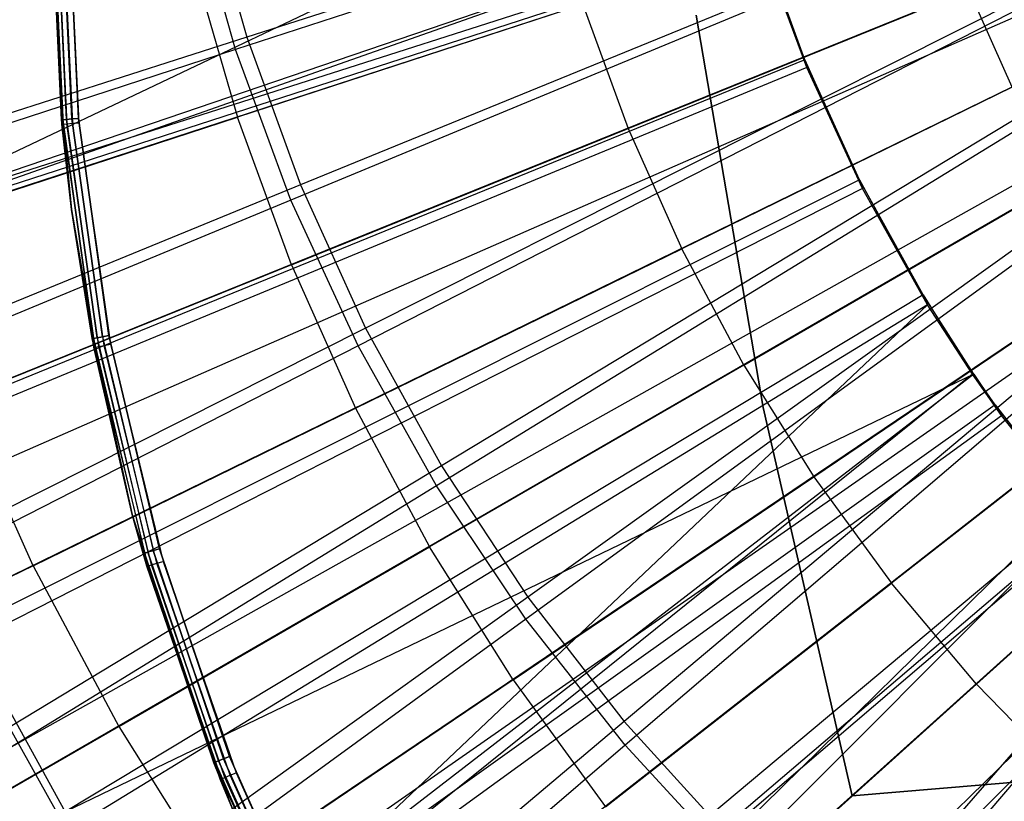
# Model space of a CAD drawing. Extents: x 0.05 to 6.09, y -3 to 3.03.
# Tile 42 of 124: x 2.55 to 2.78, y -0.31 to -0.13. Entities that reach past the tile are written whole.
import ezdxf

# ---------------------------------------------------------------- set-up
doc = ezdxf.new("R2010")
doc.units = 0
doc.header["$MEASUREMENT"] = 0
doc.layers.get('0').update_dxf_attribs({"color": 13, "linetype": 'CONTINUOUS'})

# ---------------------------------------------------------------- blocks, each defined once
blk = doc.blocks.new('PROFILE_SNOW_BALL_PLAFON_P')
at = {"color": 0}
for p, q in [((2.92609, -0.04333, 6.41969), (2.25277, -0.26284, 6.20814)), ((2.92609, -0.04333, 6.41969), (2.25277, -0.26284, 6.20814)), ((2.93039, -0.05507, 6.41966), (2.27402, -0.32091, 6.20799)), ((2.93039, -0.05507, 6.41966), (2.27402, -0.32091, 6.20799)), ((2.93237, -0.05975, 6.41965), (2.2838, -0.34405, 6.20791)), ((2.93237, -0.05975, 6.41965), (2.2838, -0.34405, 6.20791)), ((2.93549, -0.06648, 6.41962), (2.29926, -0.37735, 6.2078)), ((2.93549, -0.06648, 6.41962), (2.29926, -0.37735, 6.2078)), ((2.94022, -0.07548, 6.41959), (2.32263, -0.42182, 6.20763)), ((2.94022, -0.07548, 6.41959), (2.32263, -0.42182, 6.20763)), ((2.94138, -0.07751, 6.41958), (2.32838, -0.43189, 6.20758)), ((2.94138, -0.07751, 6.41958), (2.32838, -0.43189, 6.20758)), ((2.94803, -0.0881, 6.41953), (2.36123, -0.48427, 6.20734)), ((2.94803, -0.0881, 6.41953), (2.36123, -0.48427, 6.20734)), ((2.94958, -0.09036, 6.41952), (2.3689, -0.49542, 6.20728)), ((2.94958, -0.09036, 6.41952), (2.3689, -0.49542, 6.20728)), ((2.95539, -0.09821, 6.41948), (2.39766, -0.53423, 6.20707)), ((2.95539, -0.09821, 6.41948), (2.39766, -0.53423, 6.20707)), ((2.55673, -0.09924, 7.47927), (2.55911, -0.15038, 7.47927)), ((2.5592, -0.15139, 7.54732), (2.55673, -0.09924, 7.54732)), ((2.55673, -0.09924, 6.44299), (2.55911, -0.15038, 6.44299)), ((2.55911, -0.15038, 7.29141), (2.55673, -0.09924, 7.29141)), ((2.5592, -0.15139, 7.54732), (2.55673, -0.09924, 7.54732)), ((2.55673, -0.09924, 6.44299), (2.55911, -0.15038, 6.44299)), ((2.55673, -0.09924, 7.47927), (2.55911, -0.15038, 7.47927)), ((2.55911, -0.15038, 7.29141), (2.55673, -0.09924, 7.29141)), ((2.55702, -0.09924, 7.54882), (2.5595, -0.15137, 7.54882)), ((2.55702, -0.09924, 7.54882), (2.5595, -0.15137, 7.54882)), ((2.55702, -0.09924, 6.44148), (2.5594, -0.15035, 6.44148)), ((2.55702, -0.09924, 6.44148), (2.5594, -0.15035, 6.44148)), ((2.5594, -0.15035, 7.47777), (2.55702, -0.09924, 7.47777)), ((2.5594, -0.15035, 7.47777), (2.55702, -0.09924, 7.47777)), ((2.55702, -0.09924, 7.29292), (2.5594, -0.15035, 7.29292)), ((2.55702, -0.09924, 7.29292), (2.5594, -0.15035, 7.29292)), ((2.55788, -0.09924, 7.5501), (2.56035, -0.15129, 7.5501)), ((2.55788, -0.09924, 7.5501), (2.56035, -0.15129, 7.5501)), ((2.55788, -0.09924, 6.4402), (2.56025, -0.15027, 6.4402)), ((2.55788, -0.09924, 6.4402), (2.56025, -0.15027, 6.4402)), ((2.56025, -0.15027, 7.47649), (2.55788, -0.09924, 7.47649)), ((2.56025, -0.15027, 7.47649), (2.55788, -0.09924, 7.47649)), ((2.55788, -0.09924, 7.2942), (2.56025, -0.15027, 7.2942)), ((2.55788, -0.09924, 7.2942), (2.56025, -0.15027, 7.2942)), ((2.55916, -0.09924, 7.55096), (2.56162, -0.15116, 7.55096)), ((2.55916, -0.09924, 7.55096), (2.56162, -0.15116, 7.55096)), ((2.55916, -0.09924, 6.43935), (2.56153, -0.15015, 6.43935)), ((2.55916, -0.09924, 6.43935), (2.56153, -0.15015, 6.43935)), ((2.56153, -0.15015, 7.47564), (2.55916, -0.09924, 7.47564)), ((2.56153, -0.15015, 7.47564), (2.55916, -0.09924, 7.47564)), ((2.55916, -0.09924, 7.29505), (2.56153, -0.15015, 7.29505)), ((2.55916, -0.09924, 7.29505), (2.56153, -0.15015, 7.29505)), ((2.56303, -0.15001, 6.43905), (2.56066, -0.09924, 6.43905)), ((2.56066, -0.09924, 7.55126), (2.56312, -0.15102, 7.55126)), ((2.56303, -0.15001, 7.47534), (2.56066, -0.09924, 7.47534)), ((2.56066, -0.09924, 7.29535), (2.56303, -0.15001, 7.29535)), ((2.56066, -0.09924, 7.55126), (2.56312, -0.15102, 7.55126)), ((2.56303, -0.15001, 6.43905), (2.56066, -0.09924, 6.43905)), ((2.56303, -0.15001, 7.47534), (2.56066, -0.09924, 7.47534)), ((2.56066, -0.09924, 7.29535), (2.56303, -0.15001, 7.29535)), ((2.96035, -0.10425, 6.41944), (2.42216, -0.56412, 6.20689)), ((2.96035, -0.10425, 6.41944), (2.42216, -0.56412, 6.20689)), ((2.96344, -0.10777, 6.41942), (2.43748, -0.58153, 6.20677)), ((2.96344, -0.10777, 6.41942), (2.43748, -0.58153, 6.20677)), ((2.58977, -0.11476, 6.34504), (2.59987, -0.14975, 6.34496)), ((2.58977, -0.11476, 6.34504), (2.59987, -0.14975, 6.34496)), ((2.69041, -0.15234, 6.36777), (2.76942, -0.12032, 6.38788)), ((2.69041, -0.15234, 6.36777), (2.76942, -0.12032, 6.38788)), ((2.77947, -0.14279, 6.38781), (2.76942, -0.12032, 6.38788)), ((2.77947, -0.14279, 6.38781), (2.76942, -0.12032, 6.38788)), ((2.67991, -0.12365, 6.36785), (2.59987, -0.14975, 6.34496)), ((2.67991, -0.12365, 6.36785), (2.59987, -0.14975, 6.34496)), ((2.67991, -0.12365, 6.36785), (2.69041, -0.15234, 6.36777)), ((2.67991, -0.12365, 6.36785), (2.69041, -0.15234, 6.36777)), ((2.70623, -0.12607, 7.61031), (2.72173, -0.21706, 7.61031)), ((2.72173, -0.21706, 7.68511), (2.70623, -0.12607, 7.68511)), ((2.72173, -0.21706, 7.68511), (2.70623, -0.12607, 7.68511)), ((2.70623, -0.12607, 7.61031), (2.72173, -0.21706, 7.61031)), ((2.77947, -0.14279, 6.38781), (2.70288, -0.18023, 6.36768)), ((2.77947, -0.14279, 6.38781), (2.70288, -0.18023, 6.36768)), ((2.52078, -0.17553, 6.31928), (2.59987, -0.14975, 6.34496)), ((2.52078, -0.17553, 6.31928), (2.59987, -0.14975, 6.34496)), ((2.55911, -0.15038, 6.44299), (2.5594, -0.15035, 6.44148)), ((2.55911, -0.15038, 6.44299), (2.5594, -0.15035, 6.44148)), ((2.55911, -0.15038, 7.47927), (2.5594, -0.15035, 7.47777)), ((2.55911, -0.15038, 7.47927), (2.5594, -0.15035, 7.47777)), ((2.5594, -0.15035, 7.29292), (2.55911, -0.15038, 7.29141)), ((2.5594, -0.15035, 7.29292), (2.55911, -0.15038, 7.29141)), ((2.55911, -0.15038, 7.47927), (2.5592, -0.15139, 7.54732)), ((2.55911, -0.15038, 7.47927), (2.5592, -0.15139, 7.54732)), ((2.55911, -0.15038, 7.47927), (2.56144, -0.17115, 7.47927)), ((2.55911, -0.15038, 6.44299), (2.55911, -0.15038, 7.29141)), ((2.55911, -0.15038, 6.44299), (2.55911, -0.15038, 7.29141)), ((2.55911, -0.15038, 6.44299), (2.56144, -0.17115, 6.44299)), ((2.56144, -0.17115, 7.29141), (2.55911, -0.15038, 7.29141)), ((2.55911, -0.15038, 6.44299), (2.56144, -0.17115, 6.44299)), ((2.55911, -0.15038, 7.47927), (2.56144, -0.17115, 7.47927)), ((2.56144, -0.17115, 7.29141), (2.55911, -0.15038, 7.29141)), ((2.5594, -0.15035, 6.44148), (2.56025, -0.15027, 6.4402)), ((2.5594, -0.15035, 6.44148), (2.56025, -0.15027, 6.4402)), ((2.56025, -0.15027, 7.47649), (2.5594, -0.15035, 7.47777)), ((2.56025, -0.15027, 7.47649), (2.5594, -0.15035, 7.47777)), ((2.56025, -0.15027, 7.2942), (2.5594, -0.15035, 7.29292)), ((2.56025, -0.15027, 7.2942), (2.5594, -0.15035, 7.29292)), ((2.56144, -0.17115, 6.44299), (2.5594, -0.15035, 6.44148)), ((2.5594, -0.15035, 6.44148), (2.56652, -0.20101, 6.44148)), ((2.56144, -0.17115, 6.44299), (2.5594, -0.15035, 6.44148)), ((2.5594, -0.15035, 6.44148), (2.56652, -0.20101, 6.44148)), ((2.5594, -0.15035, 7.47777), (2.56144, -0.17115, 7.47927)), ((2.56652, -0.20101, 7.47777), (2.5594, -0.15035, 7.47777)), ((2.56652, -0.20101, 7.47777), (2.5594, -0.15035, 7.47777)), ((2.5594, -0.15035, 7.47777), (2.56144, -0.17115, 7.47927)), ((2.56144, -0.17115, 7.29141), (2.5594, -0.15035, 7.29292)), ((2.56144, -0.17115, 7.29141), (2.5594, -0.15035, 7.29292)), ((2.56652, -0.20101, 7.29292), (2.5594, -0.15035, 7.29292)), ((2.56652, -0.20101, 7.29292), (2.5594, -0.15035, 7.29292)), ((2.56025, -0.15027, 6.4402), (2.56153, -0.15015, 6.43935)), ((2.56025, -0.15027, 6.4402), (2.56153, -0.15015, 6.43935)), ((2.56153, -0.15015, 7.47564), (2.56025, -0.15027, 7.47649)), ((2.56153, -0.15015, 7.47564), (2.56025, -0.15027, 7.47649)), ((2.56153, -0.15015, 7.29505), (2.56025, -0.15027, 7.2942)), ((2.56153, -0.15015, 7.29505), (2.56025, -0.15027, 7.2942)), ((2.56025, -0.15027, 6.4402), (2.56736, -0.20085, 6.4402)), ((2.56025, -0.15027, 6.4402), (2.56736, -0.20085, 6.4402)), ((2.56736, -0.20086, 7.47649), (2.56025, -0.15027, 7.47649)), ((2.56736, -0.20086, 7.47649), (2.56025, -0.15027, 7.47649)), ((2.56736, -0.20086, 7.2942), (2.56025, -0.15027, 7.2942)), ((2.56736, -0.20086, 7.2942), (2.56025, -0.15027, 7.2942)), ((2.56153, -0.15015, 6.43935), (2.56303, -0.15001, 6.43905)), ((2.56153, -0.15015, 6.43935), (2.56303, -0.15001, 6.43905)), ((2.56303, -0.15001, 7.47534), (2.56153, -0.15015, 7.47564)), ((2.56303, -0.15001, 7.47534), (2.56153, -0.15015, 7.47564)), ((2.56303, -0.15001, 7.29535), (2.56153, -0.15015, 7.29505)), ((2.56303, -0.15001, 7.29535), (2.56153, -0.15015, 7.29505)), ((2.56153, -0.15015, 6.43935), (2.56861, -0.20062, 6.43935)), ((2.56153, -0.15015, 6.43935), (2.56861, -0.20062, 6.43935)), ((2.56861, -0.20062, 7.47564), (2.56153, -0.15015, 7.47564)), ((2.56861, -0.20062, 7.47564), (2.56153, -0.15015, 7.47564)), ((2.56861, -0.20062, 7.29505), (2.56153, -0.15015, 7.29505)), ((2.56861, -0.20062, 7.29505), (2.56153, -0.15015, 7.29505)), ((2.5701, -0.20034, 6.43905), (2.56303, -0.15001, 6.43905)), ((2.5701, -0.20034, 7.47534), (2.56303, -0.15001, 7.47534)), ((2.56303, -0.15001, 7.29535), (2.5701, -0.20034, 7.29535)), ((2.5701, -0.20034, 6.43905), (2.56303, -0.15001, 6.43905)), ((2.5701, -0.20034, 7.47534), (2.56303, -0.15001, 7.47534)), ((2.56303, -0.15001, 7.29535), (2.5701, -0.20034, 7.29535)), ((2.61238, -0.18395, 6.34487), (2.59987, -0.14975, 6.34496)), ((2.61238, -0.18395, 6.34487), (2.59987, -0.14975, 6.34496)), ((2.5592, -0.15139, 7.54732), (2.5595, -0.15137, 7.54882)), ((2.5592, -0.15139, 7.54732), (2.5595, -0.15137, 7.54882)), ((2.56144, -0.17115, 7.54732), (2.5592, -0.15139, 7.54732)), ((2.56144, -0.17115, 7.54732), (2.5592, -0.15139, 7.54732)), ((2.5595, -0.15137, 7.54882), (2.56035, -0.15129, 7.5501)), ((2.5595, -0.15137, 7.54882), (2.56035, -0.15129, 7.5501)), ((2.56144, -0.17115, 7.54732), (2.5595, -0.15137, 7.54882)), ((2.56144, -0.17115, 7.54732), (2.5595, -0.15137, 7.54882)), ((2.5669, -0.20302, 7.54882), (2.5595, -0.15137, 7.54882)), ((2.5669, -0.20302, 7.54882), (2.5595, -0.15137, 7.54882)), ((2.56035, -0.15129, 7.5501), (2.56162, -0.15116, 7.55096)), ((2.56035, -0.15129, 7.5501), (2.56162, -0.15116, 7.55096)), ((2.56774, -0.20286, 7.5501), (2.56035, -0.15129, 7.5501)), ((2.56774, -0.20286, 7.5501), (2.56035, -0.15129, 7.5501)), ((2.56162, -0.15116, 7.55096), (2.56312, -0.15102, 7.55126)), ((2.56162, -0.15116, 7.55096), (2.56312, -0.15102, 7.55126)), ((2.569, -0.20262, 7.55096), (2.56162, -0.15116, 7.55096)), ((2.569, -0.20262, 7.55096), (2.56162, -0.15116, 7.55096)), ((2.56312, -0.15102, 7.55126), (2.57047, -0.20233, 7.55126)), ((2.56312, -0.15102, 7.55126), (2.57047, -0.20233, 7.55126)), ((2.61238, -0.18395, 6.34487), (2.69041, -0.15234, 6.36777)), ((2.61238, -0.18395, 6.34487), (2.69041, -0.15234, 6.36777)), ((2.69041, -0.15234, 6.36777), (2.70288, -0.18023, 6.36768)), ((2.69041, -0.15234, 6.36777), (2.70288, -0.18023, 6.36768)), ((2.71727, -0.20718, 6.36757), (2.79106, -0.1645, 6.38772)), ((2.71727, -0.20718, 6.36757), (2.79106, -0.1645, 6.38772)), ((2.56144, -0.17115, 7.47927), (2.56144, -0.17115, 7.54732)), ((2.56144, -0.17115, 7.47927), (2.56144, -0.17115, 7.54732)), ((2.56144, -0.17115, 7.47927), (2.56661, -0.20308, 7.54732)), ((2.56661, -0.20308, 7.54732), (2.56144, -0.17115, 7.54732)), ((2.56144, -0.17115, 7.47927), (2.56661, -0.20308, 7.54732)), ((2.56144, -0.17115, 7.47927), (2.56623, -0.20107, 7.47927)), ((2.56144, -0.17115, 6.44299), (2.56144, -0.17115, 7.29141)), ((2.56144, -0.17115, 6.44299), (2.56144, -0.17115, 7.29141)), ((2.56144, -0.17115, 6.44299), (2.56623, -0.20107, 6.44299)), ((2.56623, -0.20107, 7.29141), (2.56144, -0.17115, 7.29141)), ((2.56144, -0.17115, 7.54732), (2.5669, -0.20302, 7.54882)), ((2.56144, -0.17115, 7.54732), (2.5669, -0.20302, 7.54882)), ((2.56661, -0.20308, 7.54732), (2.56144, -0.17115, 7.54732)), ((2.56652, -0.20101, 6.44148), (2.56144, -0.17115, 6.44299)), ((2.56144, -0.17115, 6.44299), (2.56623, -0.20107, 6.44299)), ((2.56652, -0.20101, 6.44148), (2.56144, -0.17115, 6.44299)), ((2.56652, -0.20101, 7.47777), (2.56144, -0.17115, 7.47927)), ((2.56652, -0.20101, 7.47777), (2.56144, -0.17115, 7.47927)), ((2.56144, -0.17115, 7.47927), (2.56623, -0.20107, 7.47927)), ((2.56623, -0.20107, 7.29141), (2.56144, -0.17115, 7.29141)), ((2.56652, -0.20101, 7.29292), (2.56144, -0.17115, 7.29141)), ((2.56652, -0.20101, 7.29292), (2.56144, -0.17115, 7.29141)), ((2.62725, -0.21719, 6.34476), (2.70288, -0.18023, 6.36768)), ((2.62725, -0.21719, 6.34476), (2.70288, -0.18023, 6.36768)), ((2.71727, -0.20718, 6.36757), (2.70288, -0.18023, 6.36768)), ((2.71727, -0.20718, 6.36757), (2.70288, -0.18023, 6.36768)), ((2.61238, -0.18395, 6.34487), (2.53528, -0.21517, 6.31917)), ((2.61238, -0.18395, 6.34487), (2.53528, -0.21517, 6.31917)), ((2.61238, -0.18395, 6.34487), (2.62725, -0.21719, 6.34476)), ((2.61238, -0.18395, 6.34487), (2.62725, -0.21719, 6.34476)), ((2.73351, -0.23306, 6.36745), (2.80413, -0.18535, 6.38762)), ((2.73351, -0.23306, 6.36745), (2.80413, -0.18535, 6.38762)), ((2.56736, -0.20085, 6.4402), (2.56861, -0.20062, 6.43935)), ((2.56736, -0.20085, 6.4402), (2.56861, -0.20062, 6.43935)), ((2.56861, -0.20062, 7.47564), (2.56736, -0.20086, 7.47649)), ((2.56861, -0.20062, 7.47564), (2.56736, -0.20086, 7.47649)), ((2.56861, -0.20062, 7.29505), (2.56736, -0.20086, 7.2942)), ((2.56861, -0.20062, 7.29505), (2.56736, -0.20086, 7.2942)), ((2.56861, -0.20062, 6.43935), (2.5701, -0.20034, 6.43905)), ((2.56861, -0.20062, 6.43935), (2.5701, -0.20034, 6.43905)), ((2.5701, -0.20034, 7.47534), (2.56861, -0.20062, 7.47564)), ((2.5701, -0.20034, 7.47534), (2.56861, -0.20062, 7.47564)), ((2.5701, -0.20034, 7.29535), (2.56861, -0.20062, 7.29505)), ((2.5701, -0.20034, 7.29535), (2.56861, -0.20062, 7.29505)), ((2.56861, -0.20062, 6.43935), (2.58036, -0.25021, 6.43935)), ((2.56861, -0.20062, 6.43935), (2.58036, -0.25021, 6.43935)), ((2.56861, -0.20062, 7.47564), (2.58036, -0.25021, 7.47564)), ((2.56861, -0.20062, 7.47564), (2.58036, -0.25021, 7.47564)), ((2.56861, -0.20062, 7.29505), (2.58036, -0.25021, 7.29505)), ((2.56861, -0.20062, 7.29505), (2.58036, -0.25021, 7.29505)), ((2.58181, -0.24979, 6.43905), (2.5701, -0.20034, 6.43905)), ((2.58181, -0.24979, 7.47534), (2.5701, -0.20034, 7.47534)), ((2.5701, -0.20034, 7.29535), (2.58181, -0.24979, 7.29535)), ((2.58181, -0.24979, 6.43905), (2.5701, -0.20034, 6.43905)), ((2.58181, -0.24979, 7.47534), (2.5701, -0.20034, 7.47534)), ((2.5701, -0.20034, 7.29535), (2.58181, -0.24979, 7.29535)), ((2.56623, -0.20107, 6.44299), (2.56652, -0.20101, 6.44148)), ((2.56623, -0.20107, 6.44299), (2.56652, -0.20101, 6.44148)), ((2.56623, -0.20107, 7.47927), (2.56652, -0.20101, 7.47777)), ((2.56623, -0.20107, 7.47927), (2.56652, -0.20101, 7.47777)), ((2.56623, -0.20107, 7.29141), (2.56652, -0.20101, 7.29292)), ((2.56623, -0.20107, 7.29141), (2.56652, -0.20101, 7.29292)), ((2.56623, -0.20107, 7.47927), (2.56661, -0.20308, 7.54732)), ((2.56623, -0.20107, 7.47927), (2.56661, -0.20308, 7.54732)), ((2.56623, -0.20107, 7.47927), (2.57551, -0.24182, 7.54732)), ((2.56623, -0.20107, 7.47927), (2.57551, -0.24182, 7.54732)), ((2.56623, -0.20107, 7.47927), (2.57551, -0.24182, 7.47927)), ((2.56623, -0.20107, 6.44299), (2.56623, -0.20107, 7.29141)), ((2.56623, -0.20107, 6.44299), (2.56623, -0.20107, 7.29141)), ((2.56623, -0.20107, 6.44299), (2.57551, -0.24182, 6.44299)), ((2.57551, -0.24182, 7.29141), (2.56623, -0.20107, 7.29141)), ((2.56623, -0.20107, 6.44299), (2.57551, -0.24182, 6.44299)), ((2.56623, -0.20107, 7.47927), (2.57551, -0.24182, 7.47927)), ((2.57551, -0.24182, 7.29141), (2.56623, -0.20107, 7.29141)), ((2.56652, -0.20101, 6.44148), (2.56736, -0.20085, 6.4402)), ((2.56652, -0.20101, 6.44148), (2.56736, -0.20085, 6.4402)), ((2.56736, -0.20086, 7.47649), (2.56652, -0.20101, 7.47777)), ((2.56736, -0.20086, 7.47649), (2.56652, -0.20101, 7.47777)), ((2.56736, -0.20086, 7.2942), (2.56652, -0.20101, 7.29292)), ((2.56736, -0.20086, 7.2942), (2.56652, -0.20101, 7.29292)), ((2.57551, -0.24182, 6.44299), (2.56652, -0.20101, 6.44148)), ((2.56652, -0.20101, 6.44148), (2.57831, -0.2508, 6.44148)), ((2.57551, -0.24182, 6.44299), (2.56652, -0.20101, 6.44148)), ((2.56652, -0.20101, 6.44148), (2.57831, -0.2508, 6.44148)), ((2.56652, -0.20101, 7.47777), (2.57551, -0.24182, 7.47927)), ((2.56652, -0.20101, 7.47777), (2.57551, -0.24182, 7.47927)), ((2.56652, -0.20101, 7.47777), (2.57831, -0.2508, 7.47777)), ((2.56652, -0.20101, 7.47777), (2.57831, -0.2508, 7.47777)), ((2.56652, -0.20101, 7.29292), (2.57831, -0.2508, 7.29292)), ((2.56652, -0.20101, 7.29292), (2.57831, -0.2508, 7.29292)), ((2.56652, -0.20101, 7.29292), (2.57551, -0.24182, 7.29141)), ((2.56652, -0.20101, 7.29292), (2.57551, -0.24182, 7.29141)), ((2.56661, -0.20308, 7.54732), (2.5669, -0.20302, 7.54882)), ((2.56661, -0.20308, 7.54732), (2.5669, -0.20302, 7.54882)), ((2.57551, -0.24182, 7.54732), (2.56661, -0.20308, 7.54732)), ((2.57551, -0.24182, 7.54732), (2.56661, -0.20308, 7.54732)), ((2.5669, -0.20302, 7.54882), (2.56774, -0.20286, 7.5501)), ((2.5669, -0.20302, 7.54882), (2.56774, -0.20286, 7.5501)), ((2.57917, -0.25374, 7.54882), (2.5669, -0.20302, 7.54882)), ((2.5669, -0.20302, 7.54882), (2.57551, -0.24182, 7.54732)), ((2.5669, -0.20302, 7.54882), (2.57551, -0.24182, 7.54732)), ((2.57917, -0.25374, 7.54882), (2.5669, -0.20302, 7.54882)), ((2.56736, -0.20085, 6.4402), (2.57913, -0.25056, 6.4402)), ((2.56736, -0.20085, 6.4402), (2.57913, -0.25056, 6.4402)), ((2.56736, -0.20086, 7.47649), (2.57913, -0.25056, 7.47649)), ((2.56736, -0.20086, 7.47649), (2.57913, -0.25056, 7.47649)), ((2.56736, -0.20086, 7.2942), (2.57913, -0.25056, 7.2942)), ((2.56736, -0.20086, 7.2942), (2.57913, -0.25056, 7.2942)), ((2.56774, -0.20286, 7.5501), (2.569, -0.20262, 7.55096)), ((2.56774, -0.20286, 7.5501), (2.569, -0.20262, 7.55096)), ((2.57999, -0.2535, 7.5501), (2.56774, -0.20286, 7.5501)), ((2.57999, -0.2535, 7.5501), (2.56774, -0.20286, 7.5501)), ((2.569, -0.20262, 7.55096), (2.57047, -0.20233, 7.55126)), ((2.569, -0.20262, 7.55096), (2.57047, -0.20233, 7.55126)), ((2.58121, -0.25314, 7.55096), (2.569, -0.20262, 7.55096)), ((2.58121, -0.25314, 7.55096), (2.569, -0.20262, 7.55096)), ((2.57047, -0.20233, 7.55126), (2.58266, -0.25272, 7.55126)), ((2.57047, -0.20233, 7.55126), (2.58266, -0.25272, 7.55126)), ((2.81863, -0.20524, 6.38752), (2.7515, -0.25775, 6.36732)), ((2.81863, -0.20524, 6.38752), (2.7515, -0.25775, 6.36732)), ((2.71727, -0.20718, 6.36757), (2.6444, -0.24932, 6.34463)), ((2.71727, -0.20718, 6.36757), (2.6444, -0.24932, 6.34463)), ((2.71727, -0.20718, 6.36757), (2.73351, -0.23306, 6.36745)), ((2.71727, -0.20718, 6.36757), (2.73351, -0.23306, 6.36745)), ((2.55252, -0.25371, 6.31904), (2.53528, -0.21517, 6.31917)), ((2.55252, -0.25371, 6.31904), (2.53528, -0.21517, 6.31917)), ((2.55252, -0.25371, 6.31904), (2.62725, -0.21719, 6.34476)), ((2.55252, -0.25371, 6.31904), (2.62725, -0.21719, 6.34476)), ((2.62725, -0.21719, 6.34476), (2.6444, -0.24932, 6.34463)), ((2.62725, -0.21719, 6.34476), (2.6444, -0.24932, 6.34463)), ((2.72173, -0.21706, 7.61031), (2.72173, -0.21706, 7.68511)), ((2.72173, -0.21706, 7.61031), (2.74238, -0.30702, 7.61031)), ((2.74238, -0.30702, 7.68511), (2.72173, -0.21706, 7.68511)), ((2.72173, -0.21706, 7.61031), (2.72173, -0.21706, 7.68511)), ((2.74238, -0.30702, 7.68511), (2.72173, -0.21706, 7.68511)), ((2.72173, -0.21706, 7.61031), (2.74238, -0.30702, 7.61031)), ((2.77118, -0.28112, 6.36717), (2.83449, -0.22407, 6.3874)), ((2.77118, -0.28112, 6.36717), (2.83449, -0.22407, 6.3874)), ((2.66375, -0.28017, 6.34449), (2.73351, -0.23306, 6.36745)), ((2.66375, -0.28017, 6.34449), (2.73351, -0.23306, 6.36745)), ((2.73351, -0.23306, 6.36745), (2.7515, -0.25775, 6.36732)), ((2.73351, -0.23306, 6.36745), (2.7515, -0.25775, 6.36732)), ((2.57551, -0.24182, 7.47927), (2.57551, -0.24182, 7.54732)), ((2.57551, -0.24182, 7.47927), (2.57551, -0.24182, 7.54732)), ((2.57551, -0.24182, 7.47927), (2.57888, -0.25382, 7.54732)), ((2.57888, -0.25382, 7.54732), (2.57551, -0.24182, 7.54732)), ((2.57551, -0.24182, 7.47927), (2.57888, -0.25382, 7.54732)), ((2.57551, -0.24182, 7.47927), (2.57803, -0.25088, 7.47927)), ((2.57551, -0.24182, 6.44299), (2.57551, -0.24182, 7.29141)), ((2.57551, -0.24182, 6.44299), (2.57551, -0.24182, 7.29141)), ((2.57551, -0.24182, 6.44299), (2.57803, -0.25088, 6.44299)), ((2.57803, -0.25088, 7.29141), (2.57551, -0.24182, 7.29141)), ((2.57551, -0.24182, 7.54732), (2.57917, -0.25374, 7.54882)), ((2.57888, -0.25382, 7.54732), (2.57551, -0.24182, 7.54732)), ((2.57551, -0.24182, 7.54732), (2.57917, -0.25374, 7.54882)), ((2.57551, -0.24182, 6.44299), (2.57831, -0.2508, 6.44148)), ((2.57551, -0.24182, 7.47927), (2.57831, -0.2508, 7.47777)), ((2.57831, -0.2508, 7.29292), (2.57551, -0.24182, 7.29141)), ((3.51922, -0.24226, 7.68511), (2.74238, -0.30702, 7.68511)), ((2.74238, -0.30702, 7.61031), (3.51922, -0.24226, 7.61031)), ((3.51922, -0.24226, 7.68511), (2.74238, -0.30702, 7.68511)), ((2.74238, -0.30702, 7.61031), (3.51922, -0.24226, 7.61031)), ((2.57239, -0.29094, 6.31889), (2.6444, -0.24932, 6.34463)), ((2.57239, -0.29094, 6.31889), (2.6444, -0.24932, 6.34463)), ((2.57803, -0.25088, 6.44299), (2.57831, -0.2508, 6.44148)), ((2.57831, -0.2508, 7.47777), (2.57803, -0.25088, 7.47927)), ((2.57803, -0.25088, 7.29141), (2.57831, -0.2508, 7.29292)), ((2.57803, -0.25088, 7.47927), (2.57888, -0.25382, 7.54732)), ((2.57803, -0.25088, 7.47927), (2.57888, -0.25382, 7.54732)), ((2.57803, -0.25088, 7.47927), (2.5959, -0.30318, 7.54732)), ((2.57803, -0.25088, 7.47927), (2.5959, -0.30318, 7.54732)), ((2.57803, -0.25088, 7.47927), (2.5944, -0.29938, 7.47927)), ((2.57803, -0.25088, 6.44299), (2.57803, -0.25088, 7.29141)), ((2.57803, -0.25088, 6.44299), (2.57803, -0.25088, 7.29141)), ((2.57803, -0.25088, 6.44299), (2.5944, -0.29938, 6.44299)), ((2.5944, -0.29938, 7.29141), (2.57803, -0.25088, 7.29141)), ((2.57803, -0.25088, 6.44299), (2.5944, -0.29938, 6.44299)), ((2.57803, -0.25088, 7.47927), (2.5944, -0.29938, 7.47927)), ((2.5944, -0.29938, 7.29141), (2.57803, -0.25088, 7.29141)), ((2.57831, -0.2508, 6.44148), (2.57913, -0.25056, 6.4402)), ((2.57831, -0.2508, 6.44148), (2.57913, -0.25056, 6.4402)), ((2.57913, -0.25056, 7.47649), (2.57831, -0.2508, 7.47777)), ((2.57913, -0.25056, 7.47649), (2.57831, -0.2508, 7.47777)), ((2.57913, -0.25056, 7.2942), (2.57831, -0.2508, 7.29292)), ((2.57913, -0.25056, 7.2942), (2.57831, -0.2508, 7.29292)), ((2.57831, -0.2508, 6.44148), (2.59468, -0.29927, 6.44148)), ((2.57831, -0.2508, 6.44148), (2.59468, -0.29927, 6.44148)), ((2.59468, -0.29927, 7.47777), (2.57831, -0.2508, 7.47777)), ((2.59468, -0.29927, 7.47777), (2.57831, -0.2508, 7.47777)), ((2.57831, -0.2508, 7.29292), (2.59468, -0.29927, 7.29292)), ((2.57831, -0.2508, 7.29292), (2.59468, -0.29927, 7.29292)), ((2.57913, -0.25056, 6.4402), (2.58036, -0.25021, 6.43935)), ((2.57913, -0.25056, 6.4402), (2.58036, -0.25021, 6.43935)), ((2.58036, -0.25021, 7.47564), (2.57913, -0.25056, 7.47649)), ((2.58036, -0.25021, 7.47564), (2.57913, -0.25056, 7.47649)), ((2.58036, -0.25021, 7.29505), (2.57913, -0.25056, 7.2942)), ((2.58036, -0.25021, 7.29505), (2.57913, -0.25056, 7.2942)), ((2.57913, -0.25056, 6.4402), (2.59548, -0.29896, 6.4402)), ((2.57913, -0.25056, 6.4402), (2.59548, -0.29896, 6.4402)), ((2.59548, -0.29896, 7.47649), (2.57913, -0.25056, 7.47649)), ((2.59548, -0.29896, 7.47649), (2.57913, -0.25056, 7.47649)), ((2.57913, -0.25056, 7.2942), (2.59548, -0.29896, 7.2942)), ((2.57913, -0.25056, 7.2942), (2.59548, -0.29896, 7.2942)), ((2.58036, -0.25021, 6.43935), (2.58181, -0.24979, 6.43905)), ((2.58036, -0.25021, 6.43935), (2.58181, -0.24979, 6.43905)), ((2.58181, -0.24979, 7.47534), (2.58036, -0.25021, 7.47564)), ((2.58181, -0.24979, 7.47534), (2.58036, -0.25021, 7.47564)), ((2.58181, -0.24979, 7.29535), (2.58036, -0.25021, 7.29505)), ((2.58181, -0.24979, 7.29535), (2.58036, -0.25021, 7.29505)), ((2.58036, -0.25021, 6.43935), (2.59667, -0.29849, 6.43935)), ((2.58036, -0.25021, 6.43935), (2.59667, -0.29849, 6.43935)), ((2.59667, -0.29849, 7.47564), (2.58036, -0.25021, 7.47564)), ((2.59667, -0.29849, 7.47564), (2.58036, -0.25021, 7.47564)), ((2.58036, -0.25021, 7.29505), (2.59667, -0.29849, 7.29505)), ((2.58036, -0.25021, 7.29505), (2.59667, -0.29849, 7.29505)), ((2.59807, -0.29794, 6.43905), (2.58181, -0.24979, 6.43905)), ((2.59807, -0.29795, 7.47534), (2.58181, -0.24979, 7.47534)), ((2.58181, -0.24979, 7.29535), (2.59807, -0.29795, 7.29535)), ((2.59807, -0.29794, 6.43905), (2.58181, -0.24979, 6.43905)), ((2.59807, -0.29795, 7.47534), (2.58181, -0.24979, 7.47534)), ((2.58181, -0.24979, 7.29535), (2.59807, -0.29795, 7.29535)), ((2.66375, -0.28017, 6.34449), (2.6444, -0.24932, 6.34463)), ((2.66375, -0.28017, 6.34449), (2.6444, -0.24932, 6.34463)), ((2.57999, -0.2535, 7.5501), (2.58121, -0.25314, 7.55096)), ((2.57999, -0.2535, 7.5501), (2.58121, -0.25314, 7.55096)), ((2.58121, -0.25314, 7.55096), (2.58266, -0.25272, 7.55126)), ((2.58121, -0.25314, 7.55096), (2.58266, -0.25272, 7.55126)), ((2.59816, -0.30228, 7.55096), (2.58121, -0.25314, 7.55096)), ((2.59816, -0.30228, 7.55096), (2.58121, -0.25314, 7.55096)), ((2.58266, -0.25272, 7.55126), (2.59956, -0.30172, 7.55126)), ((2.58266, -0.25272, 7.55126), (2.59956, -0.30172, 7.55126)), ((2.55252, -0.25371, 6.31904), (2.47864, -0.28979, 6.29052)), ((2.55252, -0.25371, 6.31904), (2.47864, -0.28979, 6.29052)), ((2.55252, -0.25371, 6.31904), (2.57239, -0.29094, 6.31889)), ((2.55252, -0.25371, 6.31904), (2.57239, -0.29094, 6.31889)), ((2.57888, -0.25382, 7.54732), (2.57917, -0.25374, 7.54882)), ((2.57888, -0.25382, 7.54732), (2.57917, -0.25374, 7.54882)), ((2.5959, -0.30318, 7.54732), (2.57888, -0.25382, 7.54732)), ((2.5959, -0.30318, 7.54732), (2.57888, -0.25382, 7.54732)), ((2.57917, -0.25374, 7.54882), (2.57999, -0.2535, 7.5501)), ((2.57917, -0.25374, 7.54882), (2.57999, -0.2535, 7.5501)), ((2.59618, -0.30307, 7.54882), (2.57917, -0.25374, 7.54882)), ((2.59618, -0.30307, 7.54882), (2.57917, -0.25374, 7.54882)), ((2.59697, -0.30275, 7.5501), (2.57999, -0.2535, 7.5501)), ((2.59697, -0.30275, 7.5501), (2.57999, -0.2535, 7.5501)), ((2.6852, -0.3096, 6.34433), (2.7515, -0.25775, 6.36732)), ((2.6852, -0.3096, 6.34433), (2.7515, -0.25775, 6.36732)), ((2.77118, -0.28112, 6.36717), (2.7515, -0.25775, 6.36732)), ((2.77118, -0.28112, 6.36717), (2.7515, -0.25775, 6.36732)), ((2.66375, -0.28017, 6.34449), (2.59482, -0.3267, 6.31873)), ((2.66375, -0.28017, 6.34449), (2.59482, -0.3267, 6.31873)), ((2.66375, -0.28017, 6.34449), (2.6852, -0.3096, 6.34433)), ((2.66375, -0.28017, 6.34449), (2.6852, -0.3096, 6.34433)), ((2.77118, -0.28112, 6.36717), (2.70866, -0.33745, 6.34415)), ((2.77118, -0.28112, 6.36717), (2.70866, -0.33745, 6.34415)), ((2.77118, -0.28112, 6.36717), (2.79244, -0.30306, 6.36702)), ((2.77118, -0.28112, 6.36717), (2.79244, -0.30306, 6.36702)), ((2.50121, -0.33208, 6.29035), (2.57239, -0.29094, 6.31889)), ((2.50121, -0.33208, 6.29035), (2.57239, -0.29094, 6.31889)), ((2.57239, -0.29094, 6.31889), (2.59482, -0.3267, 6.31873)), ((2.57239, -0.29094, 6.31889), (2.59482, -0.3267, 6.31873)), ((2.59468, -0.29927, 6.44148), (2.59548, -0.29896, 6.4402)), ((2.59468, -0.29927, 6.44148), (2.59548, -0.29896, 6.4402)), ((2.59468, -0.29927, 7.47777), (2.59548, -0.29896, 7.47649)), ((2.59468, -0.29927, 7.47777), (2.59548, -0.29896, 7.47649)), ((2.59548, -0.29896, 7.2942), (2.59468, -0.29927, 7.29292)), ((2.59548, -0.29896, 7.2942), (2.59468, -0.29927, 7.29292)), ((2.59548, -0.29896, 6.4402), (2.59667, -0.29849, 6.43935)), ((2.59548, -0.29896, 6.4402), (2.59667, -0.29849, 6.43935)), ((2.59548, -0.29896, 7.47649), (2.59667, -0.29849, 7.47564)), ((2.59548, -0.29896, 7.47649), (2.59667, -0.29849, 7.47564)), ((2.59667, -0.29849, 7.29505), (2.59548, -0.29896, 7.2942)), ((2.59667, -0.29849, 7.29505), (2.59548, -0.29896, 7.2942)), ((2.59548, -0.29896, 6.4402), (2.61624, -0.34563, 6.4402)), ((2.59548, -0.29896, 6.4402), (2.61624, -0.34563, 6.4402)), ((2.61624, -0.34563, 7.47649), (2.59548, -0.29896, 7.47649)), ((2.61624, -0.34563, 7.47649), (2.59548, -0.29896, 7.47649)), ((2.61624, -0.34563, 7.2942), (2.59548, -0.29896, 7.2942)), ((2.61624, -0.34563, 7.2942), (2.59548, -0.29896, 7.2942)), ((2.59667, -0.29849, 6.43935), (2.59807, -0.29794, 6.43905)), ((2.59667, -0.29849, 6.43935), (2.59807, -0.29794, 6.43905)), ((2.59667, -0.29849, 7.47564), (2.59807, -0.29795, 7.47534)), ((2.59667, -0.29849, 7.47564), (2.59807, -0.29795, 7.47534)), ((2.59807, -0.29795, 7.29535), (2.59667, -0.29849, 7.29505)), ((2.59807, -0.29795, 7.29535), (2.59667, -0.29849, 7.29505)), ((2.59667, -0.29849, 6.43935), (2.61739, -0.34505, 6.43935)), ((2.59667, -0.29849, 6.43935), (2.61739, -0.34505, 6.43935)), ((2.61739, -0.34505, 7.47564), (2.59667, -0.29849, 7.47564)), ((2.61739, -0.34505, 7.47564), (2.59667, -0.29849, 7.47564)), ((2.61739, -0.34505, 7.29505), (2.59667, -0.29849, 7.29505)), ((2.61739, -0.34505, 7.29505), (2.59667, -0.29849, 7.29505)), ((2.61873, -0.34438, 6.43905), (2.59807, -0.29794, 6.43905)), ((2.61873, -0.34438, 6.43905), (2.59807, -0.29794, 6.43905)), ((2.61873, -0.34438, 7.47534), (2.59807, -0.29795, 7.47534)), ((2.59807, -0.29795, 7.29535), (2.61873, -0.34438, 7.29535)), ((2.61873, -0.34438, 7.47534), (2.59807, -0.29795, 7.47534)), ((2.59807, -0.29795, 7.29535), (2.61873, -0.34438, 7.29535)), ((2.5944, -0.29938, 6.44299), (2.59468, -0.29927, 6.44148)), ((2.59468, -0.29927, 7.47777), (2.5944, -0.29938, 7.47927)), ((2.59468, -0.29927, 7.29292), (2.5944, -0.29938, 7.29141)), ((2.5944, -0.29938, 7.47927), (2.5959, -0.30318, 7.54732)), ((2.5944, -0.29938, 7.47927), (2.5959, -0.30318, 7.54732)), ((2.5944, -0.29938, 7.47927), (2.5987, -0.31005, 7.54732)), ((2.5944, -0.29938, 7.47927), (2.5987, -0.31005, 7.54732)), ((2.5944, -0.29938, 7.47927), (2.5987, -0.31005, 7.47927)), ((2.5944, -0.29938, 6.44299), (2.5944, -0.29938, 7.29141)), ((2.5944, -0.29938, 6.44299), (2.5944, -0.29938, 7.29141)), ((2.5944, -0.29938, 6.44299), (2.5987, -0.31005, 6.44299)), ((2.5987, -0.31005, 7.29141), (2.5944, -0.29938, 7.29141)), ((2.5987, -0.31005, 6.44299), (2.59468, -0.29927, 6.44148)), ((2.59468, -0.29927, 6.44148), (2.61548, -0.34601, 6.44148)), ((2.59468, -0.29927, 6.44148), (2.61548, -0.34601, 6.44148)), ((2.61548, -0.34601, 7.47777), (2.59468, -0.29927, 7.47777)), ((2.61548, -0.34601, 7.47777), (2.59468, -0.29927, 7.47777)), ((2.5987, -0.31005, 7.47927), (2.59468, -0.29927, 7.47777)), ((2.5987, -0.31005, 7.29141), (2.59468, -0.29927, 7.29292)), ((2.61548, -0.34601, 7.29292), (2.59468, -0.29927, 7.29292)), ((2.61548, -0.34601, 7.29292), (2.59468, -0.29927, 7.29292)), ((2.5959, -0.30318, 7.54732), (2.59618, -0.30307, 7.54882)), ((2.5987, -0.31005, 7.54732), (2.5959, -0.30318, 7.54732)), ((2.59618, -0.30307, 7.54882), (2.59697, -0.30275, 7.5501)), ((2.59618, -0.30307, 7.54882), (2.59697, -0.30275, 7.5501)), ((2.5987, -0.31005, 7.54732), (2.59618, -0.30307, 7.54882)), ((2.61779, -0.35056, 7.54882), (2.59618, -0.30307, 7.54882)), ((2.61779, -0.35056, 7.54882), (2.59618, -0.30307, 7.54882)), ((2.59697, -0.30275, 7.5501), (2.59816, -0.30228, 7.55096)), ((2.59697, -0.30275, 7.5501), (2.59816, -0.30228, 7.55096)), ((2.61855, -0.35017, 7.5501), (2.59697, -0.30275, 7.5501)), ((2.61855, -0.35017, 7.5501), (2.59697, -0.30275, 7.5501)), ((2.59816, -0.30228, 7.55096), (2.59956, -0.30172, 7.55126)), ((2.59816, -0.30228, 7.55096), (2.59956, -0.30172, 7.55126)), ((2.61969, -0.34959, 7.55096), (2.59816, -0.30228, 7.55096)), ((2.61969, -0.34959, 7.55096), (2.59816, -0.30228, 7.55096)), ((2.59956, -0.30172, 7.55126), (2.62103, -0.3489, 7.55126)), ((2.59956, -0.30172, 7.55126), (2.62103, -0.3489, 7.55126)), ((2.74238, -0.30702, 7.61031), (2.74238, -0.30702, 7.68511)), ((2.74238, -0.30702, 7.61031), (2.74238, -0.30702, 7.68511))]:
    blk.add_line(p, q, dxfattribs=at)
blk = doc.blocks.new('GRUPUJ_1')
at = {"color": 0}
for p, q in [((2.77003, 2.94485, 0.02041), (2.54752, 2.87341, 0.05848)), ((2.77003, 2.94485, 0.02041), (2.54752, 2.87341, 0.05848)), ((2.76877, 2.94338, 0.06156), (2.54489, 2.87054, 0.10193)), ((2.76877, 2.94338, 0.06156), (2.54489, 2.87054, 0.10193)), ((2.77524, 2.92585, 0.06151), (2.55776, 2.83564, 0.10184)), ((2.77524, 2.92585, 0.06151), (2.55776, 2.83564, 0.10184)), ((2.77629, 2.92765, 0.02036), (2.55998, 2.83916, 0.05839)), ((2.77629, 2.92765, 0.02036), (2.55998, 2.83916, 0.05839)), ((2.44422, 2.82323, 6.16255), (2.65823, 2.92509, 6.21154)), ((2.44422, 2.82323, 6.16255), (2.65823, 2.92509, 6.21154)), ((2.78387, 2.91098, 0.02031), (2.57506, 2.80598, 0.05828)), ((2.78387, 2.91098, 0.02031), (2.57506, 2.80598, 0.05828)), ((2.53774, 2.90853, 0.05856), (2.54752, 2.87341, 0.05848)), ((2.53774, 2.90853, 0.05856), (2.54752, 2.87341, 0.05848)), ((2.78306, 2.90888, 0.06145), (2.57333, 2.80187, 0.10172)), ((2.78306, 2.90888, 0.06145), (2.57333, 2.80187, 0.10172)), ((2.54489, 2.87054, 0.10193), (2.53479, 2.90634, 0.10201)), ((2.54489, 2.87054, 0.10193), (2.53479, 2.90634, 0.10201)), ((2.66483, 2.90098, 6.21149), (2.44422, 2.82323, 6.16255)), ((2.66483, 2.90098, 6.21149), (2.44422, 2.82323, 6.16255)), ((2.66516, 2.90098, 6.25512), (2.44535, 2.82603, 6.20858)), ((2.66516, 2.90098, 6.25512), (2.44535, 2.82603, 6.20858)), ((2.66646, 2.89682, 6.25511), (2.44535, 2.82603, 6.20858)), ((2.66646, 2.89682, 6.25511), (2.44535, 2.82603, 6.20858)), ((2.6769, 2.86815, 6.25504), (2.66646, 2.89682, 6.25511)), ((2.66646, 2.89682, 6.25511), (2.6773, 2.86639, 6.21139)), ((2.6769, 2.86815, 6.25504), (2.66646, 2.89682, 6.25511)), ((2.66646, 2.89682, 6.25511), (2.6773, 2.86639, 6.21139)), ((2.66661, 2.89537, 6.21147), (2.44422, 2.82323, 6.16255)), ((2.66661, 2.89537, 6.21147), (2.44422, 2.82323, 6.16255)), ((2.79271, 2.89496, 0.02024), (2.59267, 2.77407, 0.05815)), ((2.79271, 2.89496, 0.02024), (2.59267, 2.77407, 0.05815)), ((2.6773, 2.86639, 6.21139), (2.66661, 2.89537, 6.21147)), ((2.6773, 2.86639, 6.21139), (2.66661, 2.89537, 6.21147)), ((2.79219, 2.89257, 0.06138), (2.59151, 2.76942, 0.10159)), ((2.79219, 2.89257, 0.06138), (2.59151, 2.76942, 0.10159)), ((2.80277, 2.87966, 0.02017), (2.6127, 2.74361, 0.058)), ((2.80277, 2.87966, 0.02017), (2.6127, 2.74361, 0.058)), ((2.80257, 2.87704, 0.06131), (2.61217, 2.73849, 0.10144)), ((2.80257, 2.87704, 0.06131), (2.61217, 2.73849, 0.10144)), ((2.54752, 2.87341, 0.05848), (2.32836, 2.80302, 0.11401)), ((2.54752, 2.87341, 0.05848), (2.32836, 2.80302, 0.11401)), ((2.54752, 2.87341, 0.05848), (2.55998, 2.83916, 0.05839)), ((2.54752, 2.87341, 0.05848), (2.55998, 2.83916, 0.05839)), ((2.54489, 2.87054, 0.10193), (2.32463, 2.79884, 0.16026)), ((2.54489, 2.87054, 0.10193), (2.32463, 2.79884, 0.16026)), ((2.55776, 2.83564, 0.10184), (2.54489, 2.87054, 0.10193)), ((2.55776, 2.83564, 0.10184), (2.54489, 2.87054, 0.10193)), ((2.6773, 2.86639, 6.21139), (2.46125, 2.77705, 6.16243)), ((2.6773, 2.86639, 6.21139), (2.46125, 2.77705, 6.16243)), ((2.6769, 2.86815, 6.25504), (2.46194, 2.78047, 6.20845)), ((2.6769, 2.86815, 6.25504), (2.46194, 2.78047, 6.20845)), ((2.68952, 2.84038, 6.25494), (2.6769, 2.86815, 6.25504)), ((2.6769, 2.86815, 6.25504), (2.69023, 2.83834, 6.2113)), ((2.68952, 2.84038, 6.25494), (2.6769, 2.86815, 6.25504)), ((2.6769, 2.86815, 6.25504), (2.6773, 2.86639, 6.21139)), ((2.6769, 2.86815, 6.25504), (2.6773, 2.86639, 6.21139)), ((2.6769, 2.86815, 6.25504), (2.69023, 2.83834, 6.2113)), ((2.69023, 2.83834, 6.2113), (2.6773, 2.86639, 6.21139)), ((2.69023, 2.83834, 6.2113), (2.6773, 2.86639, 6.21139)), ((2.81398, 2.8652, 0.02008), (2.63503, 2.71481, 0.05783)), ((2.81398, 2.8652, 0.02008), (2.63503, 2.71481, 0.05783)), ((2.81414, 2.86236, 0.06122), (2.6352, 2.70928, 0.10127)), ((2.81414, 2.86236, 0.06122), (2.6352, 2.70928, 0.10127)), ((2.82628, 2.85164, 0.01999), (2.65952, 2.68781, 0.05765)), ((2.82628, 2.85164, 0.01999), (2.65952, 2.68781, 0.05765)), ((2.82682, 2.84864, 0.06113), (2.66044, 2.68197, 0.10108)), ((2.82682, 2.84864, 0.06113), (2.66044, 2.68197, 0.10108)), ((2.55998, 2.83916, 0.05839), (2.34695, 2.75196, 0.11387)), ((2.55998, 2.83916, 0.05839), (2.34695, 2.75196, 0.11387)), ((2.68952, 2.84038, 6.25494), (2.482, 2.73634, 6.2083)), ((2.68952, 2.84038, 6.25494), (2.482, 2.73634, 6.2083)), ((2.55998, 2.83916, 0.05839), (2.57506, 2.80598, 0.05828)), ((2.55998, 2.83916, 0.05839), (2.57506, 2.80598, 0.05828)), ((2.8396, 2.83908, 0.01989), (2.68603, 2.6628, 0.05746)), ((2.8396, 2.83908, 0.01989), (2.68603, 2.6628, 0.05746)), ((2.70426, 2.81367, 6.25483), (2.68952, 2.84038, 6.25494)), ((2.68952, 2.84038, 6.25494), (2.69023, 2.83834, 6.2113)), ((2.68952, 2.84038, 6.25494), (2.69023, 2.83834, 6.2113)), ((2.68952, 2.84038, 6.25494), (2.70532, 2.81139, 6.21119)), ((2.68952, 2.84038, 6.25494), (2.70532, 2.81139, 6.21119)), ((2.70426, 2.81367, 6.25483), (2.68952, 2.84038, 6.25494)), ((2.69023, 2.83834, 6.2113), (2.48185, 2.73235, 6.16227)), ((2.69023, 2.83834, 6.2113), (2.48185, 2.73235, 6.16227)), ((2.70532, 2.81139, 6.21119), (2.69023, 2.83834, 6.2113)), ((2.70532, 2.81139, 6.21119), (2.69023, 2.83834, 6.2113)), ((2.55776, 2.83564, 0.10184), (2.34381, 2.74685, 0.16012)), ((2.55776, 2.83564, 0.10184), (2.34381, 2.74685, 0.16012)), ((2.57333, 2.80187, 0.10172), (2.55776, 2.83564, 0.10184)), ((2.57333, 2.80187, 0.10172), (2.55776, 2.83564, 0.10184)), ((2.84054, 2.83595, 0.06103), (2.68776, 2.65672, 0.10088)), ((2.84054, 2.83595, 0.06103), (2.68776, 2.65672, 0.10088)), ((2.70426, 2.81367, 6.25483), (2.50542, 2.69389, 6.20813)), ((2.70426, 2.81367, 6.25483), (2.50542, 2.69389, 6.20813)), ((2.71603, 2.79533, 6.25475), (2.70426, 2.81367, 6.25483)), ((2.70426, 2.81367, 6.25483), (2.71571, 2.79533, 6.21111)), ((2.71603, 2.79533, 6.25475), (2.70426, 2.81367, 6.25483)), ((2.70426, 2.81367, 6.25483), (2.70532, 2.81139, 6.21119)), ((2.70426, 2.81367, 6.25483), (2.70532, 2.81139, 6.21119)), ((2.70426, 2.81367, 6.25483), (2.71571, 2.79533, 6.21111)), ((2.70532, 2.81139, 6.21119), (2.5059, 2.68941, 6.16209)), ((2.70532, 2.81139, 6.21119), (2.5059, 2.68941, 6.16209)), ((2.70532, 2.81139, 6.21119), (2.53324, 2.64849, 6.16189)), ((2.70532, 2.81139, 6.21119), (2.53324, 2.64849, 6.16189)), ((2.71571, 2.79533, 6.21111), (2.70532, 2.81139, 6.21119)), ((2.71571, 2.79533, 6.21111), (2.70532, 2.81139, 6.21119)), ((2.57506, 2.80598, 0.05828), (2.36943, 2.7025, 0.1137)), ((2.57506, 2.80598, 0.05828), (2.36943, 2.7025, 0.1137)), ((2.57506, 2.80598, 0.05828), (2.59267, 2.77407, 0.05815)), ((2.57506, 2.80598, 0.05828), (2.59267, 2.77407, 0.05815)), ((2.57333, 2.80187, 0.10172), (2.36701, 2.69652, 0.15995)), ((2.57333, 2.80187, 0.10172), (2.36701, 2.69652, 0.15995)), ((2.59151, 2.76942, 0.10159), (2.57333, 2.80187, 0.10172)), ((2.59151, 2.76942, 0.10159), (2.57333, 2.80187, 0.10172)), ((2.71603, 2.79533, 6.25475), (2.50542, 2.69389, 6.20813)), ((2.71603, 2.79533, 6.25475), (2.50542, 2.69389, 6.20813)), ((2.71603, 2.79533, 6.25475), (2.53206, 2.65338, 6.20793)), ((2.71603, 2.79533, 6.25475), (2.53206, 2.65338, 6.20793)), ((2.71571, 2.79533, 6.21111), (2.53324, 2.64849, 6.16189)), ((2.71571, 2.79533, 6.21111), (2.53324, 2.64849, 6.16189)), ((2.72248, 2.78571, 6.21106), (2.71571, 2.79533, 6.21111)), ((2.71603, 2.79533, 6.25475), (2.71571, 2.79533, 6.21111)), ((2.71603, 2.79533, 6.25475), (2.71571, 2.79533, 6.21111)), ((2.72248, 2.78571, 6.21106), (2.71571, 2.79533, 6.21111)), ((2.72102, 2.78819, 6.25471), (2.71603, 2.79533, 6.25475)), ((2.71603, 2.79533, 6.25475), (2.72248, 2.78571, 6.21106)), ((2.71603, 2.79533, 6.25475), (2.72248, 2.78571, 6.21106)), ((2.72102, 2.78819, 6.25471), (2.71603, 2.79533, 6.25475)), ((2.72102, 2.78819, 6.25471), (2.53206, 2.65338, 6.20793)), ((2.72102, 2.78819, 6.25471), (2.53206, 2.65338, 6.20793)), ((2.73971, 2.76408, 6.25457), (2.72102, 2.78819, 6.25471)), ((2.72102, 2.78819, 6.25471), (2.7416, 2.76146, 6.21092)), ((2.73971, 2.76408, 6.25457), (2.72102, 2.78819, 6.25471)), ((2.72102, 2.78819, 6.25471), (2.72248, 2.78571, 6.21106)), ((2.72102, 2.78819, 6.25471), (2.7416, 2.76146, 6.21092)), ((2.72102, 2.78819, 6.25471), (2.72248, 2.78571, 6.21106)), ((2.53324, 2.64849, 6.16189), (2.72248, 2.78571, 6.21106)), ((2.53324, 2.64849, 6.16189), (2.72248, 2.78571, 6.21106)), ((2.7416, 2.76146, 6.21092), (2.72248, 2.78571, 6.21106)), ((2.7416, 2.76146, 6.21092), (2.72248, 2.78571, 6.21106)), ((2.59267, 2.77407, 0.05815), (2.39567, 2.65493, 0.11351)), ((2.59267, 2.77407, 0.05815), (2.39567, 2.65493, 0.11351)), ((2.59267, 2.77407, 0.05815), (2.6127, 2.74361, 0.058)), ((2.59267, 2.77407, 0.05815), (2.6127, 2.74361, 0.058)), ((2.59151, 2.76942, 0.10159), (2.39409, 2.64817, 0.15974)), ((2.59151, 2.76942, 0.10159), (2.39409, 2.64817, 0.15974)), ((2.61217, 2.73849, 0.10144), (2.59151, 2.76942, 0.10159)), ((2.61217, 2.73849, 0.10144), (2.59151, 2.76942, 0.10159)), ((2.73971, 2.76408, 6.25457), (2.56176, 2.61506, 6.20771)), ((2.73971, 2.76408, 6.25457), (2.56176, 2.61506, 6.20771)), ((2.7416, 2.76146, 6.21092), (2.56371, 2.60984, 6.16167)), ((2.7416, 2.76146, 6.21092), (2.56371, 2.60984, 6.16167)), ((2.6127, 2.74361, 0.058), (2.42553, 2.60954, 0.11329)), ((2.6127, 2.74361, 0.058), (2.42553, 2.60954, 0.11329)), ((2.6127, 2.74361, 0.058), (2.63503, 2.71481, 0.05783)), ((2.6127, 2.74361, 0.058), (2.63503, 2.71481, 0.05783)), ((2.76021, 2.74149, 6.25442), (2.59434, 2.57915, 6.20747)), ((2.76021, 2.74149, 6.25442), (2.59434, 2.57915, 6.20747)), ((2.59712, 2.5737, 6.16142), (2.76257, 2.73878, 6.21076)), ((2.59712, 2.5737, 6.16142), (2.76257, 2.73878, 6.21076)), ((2.61217, 2.73849, 0.10144), (2.42487, 2.6021, 0.15952)), ((2.61217, 2.73849, 0.10144), (2.42487, 2.6021, 0.15952)), ((2.482, 2.73634, 6.2083), (2.50542, 2.69389, 6.20813)), ((2.482, 2.73634, 6.2083), (2.50542, 2.69389, 6.20813)), ((2.6352, 2.70928, 0.10127), (2.61217, 2.73849, 0.10144)), ((2.6352, 2.70928, 0.10127), (2.61217, 2.73849, 0.10144)), ((2.48185, 2.73235, 6.16227), (2.5059, 2.68941, 6.16209)), ((2.48185, 2.73235, 6.16227), (2.5059, 2.68941, 6.16209)), ((2.63503, 2.71481, 0.05783), (2.45881, 2.5666, 0.11304)), ((2.63503, 2.71481, 0.05783), (2.45881, 2.5666, 0.11304)), ((2.63503, 2.71481, 0.05783), (2.65952, 2.68781, 0.05765)), ((2.63503, 2.71481, 0.05783), (2.65952, 2.68781, 0.05765)), ((2.6352, 2.70928, 0.10127), (2.45918, 2.55858, 0.15926)), ((2.6352, 2.70928, 0.10127), (2.45918, 2.55858, 0.15926)), ((2.66044, 2.68197, 0.10108), (2.6352, 2.70928, 0.10127)), ((2.66044, 2.68197, 0.10108), (2.6352, 2.70928, 0.10127))]:
    blk.add_line(p, q, dxfattribs=at)
blk.add_blockref('PROFILE_SNOW_BALL_PLAFON_P', (-0.05452, 3.0046, -0.05645), dxfattribs=at)

msp = doc.modelspace()

# ---------------------------------------------------------------- block references
at = {"color": 0}
msp.add_blockref('GRUPUJ_1', (0.05452, -3.0046, 0.05645), dxfattribs=at)

doc.saveas('drawing.dxf')
